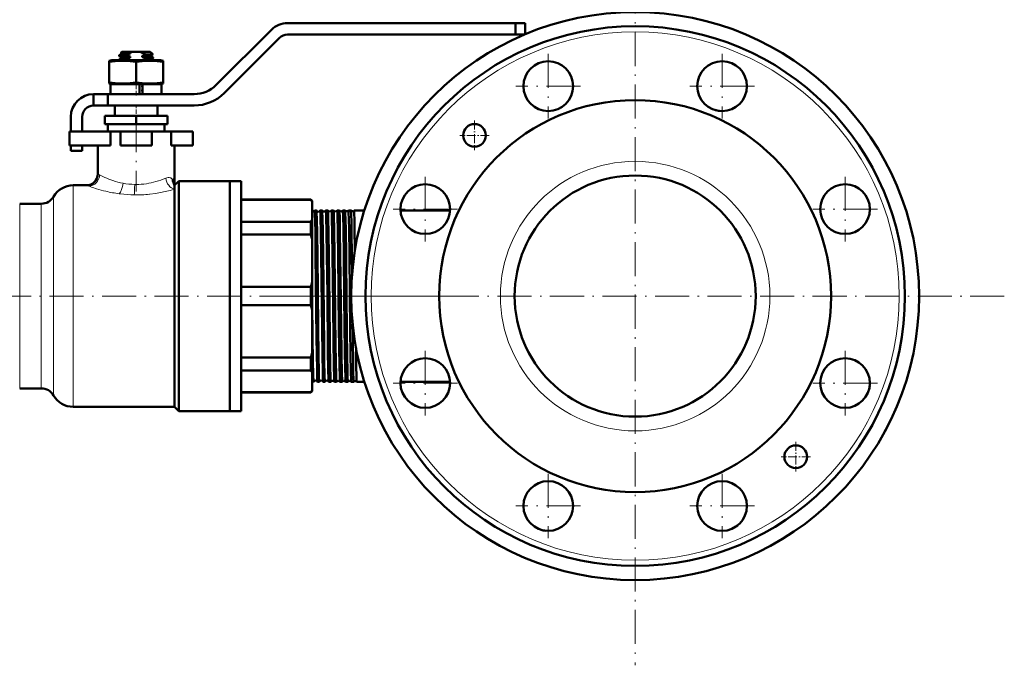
# Model space of a CAD drawing. Extents: x -1768 to 2122, y -1862 to 865.
# Tile 59 of 63: x 1775 to 2122, y -546 to -319. Entities that reach past the tile are written whole.
import ezdxf

# ---------------------------------------------------------------- set-up
doc = ezdxf.new("R2010")
doc.units = 0
doc.linetypes.add('DASHDOT', pattern=[18.5, 12, -3, 0.5, -3])

msp = doc.modelspace()

# ---------------------------------------------------------------- linework, layer by layer
at = {"color": 7, "linetype": 'DASHDOT', "lineweight": 18}
for p, q in [((1991.8, -286.12), (1991.8, -546.12)), ((1961.19, -330.84), (1961.19, -353.59)), ((2022.42, -330.84), (2022.42, -353.59)), ((1972.56, -342.21), (1949.81, -342.21)), ((2033.79, -342.21), (2011.04, -342.21)), ((1816.05, -353.47), (1816.05, -379.27)), ((1917.89, -374.13), (1917.89, -396.88)), ((2065.71, -374.13), (2065.71, -396.88)), ((1929.27, -385.51), (1906.52, -385.51)), ((2077.09, -385.51), (2054.34, -385.51)), ((1890.05, -416.12), (1746.05, -416.12)), ((2121.8, -416.12), (1861.8, -416.12)), ((1930.18, -416.12), (1887.61, -416.12)), ((1917.89, -435.36), (1917.89, -458.11)), ((2065.71, -435.36), (2065.71, -458.11)), ((1929.27, -446.74), (1906.52, -446.74)), ((2077.09, -446.74), (2054.34, -446.74)), ((1961.19, -478.66), (1961.19, -501.41)), ((2022.42, -478.66), (2022.42, -501.41)), ((1972.56, -490.03), (1949.81, -490.03)), ((2033.79, -490.03), (2011.04, -490.03))]:
    msp.add_line(p, q, dxfattribs=at)
at = {"color": 7, "lineweight": 50}
for p, q in [((1863.71, -322.37), (1844.27, -341.8)), ((1949.7, -320.02), (1869.37, -320.02)), ((1949.7, -320.02), (1949.7, -324.02)), ((1953.05, -320.02), (1949.7, -320.02)), ((1953.05, -320.02), (1953.05, -323.94)), ((1847.1, -344.63), (1866.54, -325.19)), ((1869.37, -324.02), (1949.7, -324.02)), ((1952.85, -324.02), (1949.7, -324.02)), ((1810.05, -331.62), (1810.05, -331.36)), ((1810.05, -333.02), (1810.05, -332.86)), ((1810.07, -331.34), (1810.77, -330.93)), ((1810.75, -332.04), (1810.07, -331.64)), ((1810.07, -332.84), (1810.77, -332.44)), ((1811.05, -330.12), (1810.69, -330.49)), ((1810.75, -330.54), (1810.69, -330.5)), ((1810.75, -330.53), (1810.75, -330.95)), ((1810.75, -332.03), (1810.75, -332.45)), ((1814.84, -330.12), (1811.05, -330.12)), ((1813.92, -330.42), (1811.26, -330.42)), ((1812.52, -331.13), (1812.52, -331.4)), ((1812.52, -332.63), (1812.52, -332.9)), ((1813.92, -330.42), (1813.92, -330.68)), ((1813.92, -331.75), (1813.92, -332.18)), ((1814.84, -330.12), (1817.27, -330.12)), ((1821.05, -330.12), (1817.27, -330.12)), ((1818.19, -330.48), (1818.19, -330.42)), ((1819.2, -330.42), (1818.19, -330.42)), ((1819.2, -330.42), (1818.19, -330.48)), ((1818.19, -330.48), (1818.44, -330.53)), ((1818.19, -331.98), (1818.19, -331.55)), ((1819.59, -332.6), (1819.59, -332.33)), ((1821.05, -330.12), (1821.89, -330.96)), ((1821.33, -331.3), (1821.89, -330.98)), ((1821.34, -332.8), (1822.04, -332.39)), ((1821.35, -331.29), (1821.35, -331.7)), ((1822.04, -332.09), (1821.35, -331.69)), ((1821.35, -332.79), (1821.35, -333.02)), ((1822.05, -332.37), (1822.05, -332.11)), ((1807.45, -333.02), (1806.55, -333.26)), ((1806.55, -333.66), (1806.55, -333.26)), ((1806.55, -333.66), (1806.55, -340.89)), ((1816.05, -333.02), (1807.45, -333.02)), ((1824.65, -333.02), (1816.05, -333.02)), ((1816.05, -333.66), (1816.05, -340.89)), ((1825.55, -333.26), (1824.65, -333.02)), ((1825.55, -333.26), (1825.55, -333.66)), ((1825.55, -333.66), (1825.55, -340.89)), ((1806.55, -340.89), (1806.55, -341.28)), ((1806.55, -341.28), (1807.45, -341.52)), ((1816.05, -341.52), (1807.05, -341.52)), ((1807.05, -341.52), (1807.05, -345.02)), ((1816.05, -341.52), (1807.45, -341.52)), ((1817.25, -341.52), (1816.05, -341.52)), ((1824.65, -341.52), (1816.05, -341.52)), ((1817.25, -341.52), (1817.25, -345.02)), ((1818.25, -342.04), (1818.19, -342.05)), ((1818.19, -342.48), (1818.19, -342.05)), ((1818.19, -342.05), (1818.25, -342.05)), ((1818.19, -342.48), (1818.25, -342.49)), ((1818.25, -342.48), (1818.19, -342.48)), ((1825.05, -341.52), (1818.25, -341.52)), ((1818.25, -345.02), (1818.25, -341.52)), ((1824.65, -341.52), (1825.55, -341.28)), ((1825.05, -341.52), (1825.05, -345.02)), ((1825.55, -341.28), (1825.55, -340.89)), ((1801.05, -345.02), (1806.05, -345.02)), ((1801.05, -349.02), (1801.05, -345.02)), ((1836.5, -345.02), (1806.05, -345.02)), ((1806.05, -349.02), (1806.05, -345.02)), ((1816.05, -345.02), (1807.05, -345.02)), ((1817.25, -345.02), (1816.05, -345.02)), ((1818.25, -343.54), (1818.19, -343.55)), ((1818.19, -343.98), (1818.19, -343.55)), ((1818.19, -343.55), (1818.25, -343.55)), ((1818.19, -343.98), (1818.25, -343.99)), ((1818.25, -343.98), (1818.19, -343.98)), ((1825.05, -345.02), (1818.25, -345.02)), ((1801.05, -349.02), (1806.05, -349.02)), ((1806.05, -349.02), (1836.5, -349.02)), ((1808.55, -349.02), (1808.55, -352.62)), ((1823.55, -349.02), (1823.55, -352.62)), ((1793.05, -353.02), (1793.05, -358.12)), ((1797.05, -358.12), (1797.05, -353.02)), ((1816.05, -352.62), (1805.05, -352.62)), ((1805.05, -355.62), (1805.05, -352.62)), ((1827.05, -352.62), (1816.05, -352.62)), ((1816.05, -355.62), (1816.05, -352.62)), ((1827.05, -355.62), (1827.05, -352.62)), ((1816.05, -355.62), (1805.05, -355.62)), ((1806.05, -355.62), (1806.05, -358.12)), ((1827.05, -355.62), (1816.05, -355.62)), ((1826.05, -358.12), (1826.05, -355.62)), ((1792.55, -358.12), (1806.98, -358.12)), ((1792.55, -363.12), (1792.55, -358.12)), ((1806.05, -358.12), (1816.05, -358.12)), ((1810.55, -358.12), (1806.98, -358.12)), ((1806.98, -363.12), (1806.98, -358.12)), ((1810.55, -358.12), (1821.55, -358.12)), ((1810.55, -363.12), (1810.55, -358.12)), ((1816.05, -358.12), (1826.05, -358.12)), ((1828.38, -358.12), (1821.55, -358.12)), ((1821.55, -363.12), (1821.55, -358.12)), ((1828.38, -363.12), (1828.38, -358.12)), ((1828.38, -358.12), (1836.05, -358.12)), ((1836.05, -363.12), (1836.05, -358.12)), ((1792.55, -363.12), (1806.98, -363.12)), ((1793.05, -363.12), (1793.05, -365.02)), ((1797.05, -365.02), (1797.05, -363.12)), ((1802.55, -363.12), (1802.55, -373.12)), ((1810.55, -363.12), (1821.55, -363.12)), ((1828.38, -363.12), (1836.05, -363.12)), ((1829.55, -363.12), (1829.55, -377.12)), ((1793.05, -365.02), (1797.05, -365.02)), ((1798.55, -377.12), (1793.91, -377.12)), ((1831.05, -375.62), (1829.55, -377.12)), ((1829.55, -377.12), (1829.55, -377.5)), ((1829.55, -377.5), (1829.55, -378.45)), ((1849.05, -375.62), (1831.05, -375.62)), ((1831.05, -375.62), (1831.05, -416.12)), ((1849.05, -416.12), (1849.05, -375.62)), ((1853.05, -375.62), (1849.05, -375.62)), ((1849.05, -375.62), (1849.05, -416.12)), ((1853.05, -375.62), (1853.05, -416.12)), ((1829.55, -378.45), (1829.55, -455.12)), ((1782.65, -383.62), (1775.05, -383.62)), ((1853.05, -382.12), (1877.55, -382.12)), ((1877.55, -382.28), (1853.05, -382.28)), ((1877.55, -382.12), (1877.55, -382.28)), ((1878.05, -382.62), (1877.55, -382.12)), ((1878.05, -382.99), (1878.05, -382.62)), ((1878.05, -389.21), (1878.05, -382.99)), ((1879.54, -385.97), (1878.94, -385.97)), ((1881.56, -385.97), (1880.92, -385.97)), ((1883.58, -385.97), (1882.91, -385.97)), ((1885.6, -385.97), (1884.89, -385.97)), ((1885.6, -385.98), (1885.6, -385.97)), ((1886.87, -385.97), (1886.86, -385.98)), ((1887.62, -385.97), (1886.87, -385.97)), ((1887.62, -385.98), (1887.62, -385.97)), ((1888.85, -385.97), (1888.84, -385.98)), ((1889.65, -385.97), (1888.85, -385.97)), ((1889.65, -385.98), (1889.65, -385.97)), ((1890.82, -385.97), (1890.82, -385.98)), ((1891.67, -385.97), (1890.82, -385.97)), ((1891.68, -385.98), (1891.67, -385.97)), ((1892.79, -385.97), (1892.79, -385.98)), ((1896.46, -385.97), (1892.79, -385.97)), ((1926.63, -385.97), (1909.15, -385.97)), ((1853.05, -389.92), (1877.55, -389.92)), ((1877.55, -389.92), (1877.55, -394.46)), ((1878.05, -396.18), (1878.05, -389.21)), ((1877.55, -394.46), (1853.05, -394.46)), ((1878.05, -411.19), (1878.05, -396.18)), ((1892.1, -408.43), (1892.02, -401.67)), ((1878.05, -416.12), (1878.05, -411.19)), ((1853.05, -412.91), (1877.55, -412.91)), ((1877.55, -412.91), (1877.55, -416.12)), ((1831.05, -416.12), (1831.05, -456.62)), ((1849.05, -456.62), (1849.05, -416.12)), ((1849.05, -416.12), (1849.05, -456.62)), ((1853.05, -416.12), (1853.05, -456.62)), ((1877.55, -419.33), (1853.05, -419.33)), ((1877.55, -416.12), (1877.55, -419.33)), ((1878.05, -421.05), (1878.05, -416.12)), ((1878.05, -436.07), (1878.05, -421.05)), ((1878.05, -443.04), (1878.05, -436.07)), ((1853.05, -437.79), (1877.55, -437.79)), ((1877.55, -437.79), (1877.55, -442.33)), ((1877.55, -442.33), (1853.05, -442.33)), ((1878.05, -449.26), (1878.05, -443.04)), ((1878.53, -446.27), (1878.05, -446.27)), ((1880.55, -446.27), (1879.93, -446.27)), ((1882.57, -446.27), (1881.92, -446.27)), ((1884.59, -446.27), (1883.9, -446.27)), ((1884.59, -446.27), (1884.59, -446.27)), ((1885.88, -446.27), (1885.88, -446.27)), ((1886.61, -446.27), (1885.88, -446.27)), ((1886.61, -446.27), (1886.61, -446.27)), ((1887.86, -446.27), (1887.85, -446.27)), ((1888.63, -446.27), (1887.86, -446.27)), ((1888.64, -446.27), (1888.63, -446.27)), ((1889.83, -446.27), (1889.83, -446.27)), ((1890.66, -446.27), (1889.83, -446.27)), ((1890.66, -446.27), (1890.66, -446.27)), ((1891.81, -446.27), (1891.8, -446.27)), ((1892.69, -446.27), (1891.81, -446.27)), ((1892.69, -446.27), (1892.69, -446.27)), ((1893.78, -446.27), (1893.77, -446.27)), ((1896.46, -446.27), (1893.78, -446.27)), ((1926.63, -446.27), (1909.15, -446.27)), ((1775.05, -448.62), (1782.65, -448.62)), ((1853.05, -449.97), (1877.55, -449.97)), ((1853.05, -450.12), (1877.55, -450.12)), ((1878.05, -449.62), (1877.55, -450.12)), ((1877.55, -449.97), (1877.55, -450.12)), ((1878.05, -449.62), (1878.05, -449.26)), ((1793.91, -455.12), (1829.55, -455.12)), ((1829.55, -455.12), (1831.05, -456.62)), ((1831.05, -456.62), (1849.05, -456.62)), ((1853.05, -456.62), (1849.05, -456.62))]:
    msp.add_line(p, q, dxfattribs=at)
at = {"color": 7, "linetype": 'DASHDOT', "lineweight": 18, "ltscale": 0.019064}
msp.add_line((1816.05, -332.96), (1816.05, -333.72), dxfattribs=at)
at = {"color": 7, "linetype": 'DASHDOT', "lineweight": 18, "ltscale": 0.124063}
msp.add_line((1816.05, -345.44), (1816.05, -340.47), dxfattribs=at)
at = {"color": 7, "linetype": 'DASHDOT', "lineweight": 18, "ltscale": 0.108015}
msp.add_line((1816.05, -348.66), (1816.05, -352.98), dxfattribs=at)
at = {"color": 7, "linetype": 'DASHDOT', "lineweight": 18, "ltscale": 0.260001}
for p, q in [((1935.23, -354.35), (1935.23, -364.75)), ((1940.43, -359.55), (1930.03, -359.55)), ((2048.37, -467.49), (2048.37, -477.89)), ((2053.57, -472.69), (2043.17, -472.69))]:
    msp.add_line(p, q, dxfattribs=at)
at = {"color": 7, "lineweight": 18}
for p, q in [((1805.03, -374.33), (1805.05, -374.33)), ((1793.91, -416.12), (1793.91, -377.12)), ((1799.39, -377.43), (1798.55, -377.12)), ((1799.48, -377.46), (1799.39, -377.43)), ((1811.46, -376.4), (1811.48, -376.4)), ((1819.69, -376.56), (1819.72, -376.56)), ((1828.8, -374.91), (1828.83, -374.94)), ((1786.98, -416.12), (1786.98, -381.12)), ((1802.06, -378.31), (1801.77, -378.22)), ((1810.55, -380.15), (1810.12, -380.1)), ((1820.84, -380.24), (1820.76, -380.24)), ((1775.05, -416.12), (1775.05, -383.62)), ((1782.65, -383.62), (1782.65, -416.12)), ((1775.05, -448.62), (1775.05, -416.12)), ((1782.65, -416.12), (1782.65, -448.62)), ((1786.98, -451.12), (1786.98, -416.12)), ((1793.91, -455.12), (1793.91, -416.12))]:
    msp.add_line(p, q, dxfattribs=at)
at = {"color": 7, "linetype": 'DASHDOT', "lineweight": 18, "ltscale": 0.038428}
msp.add_line((1880.69, -416.12), (1879.15, -416.12), dxfattribs=at)
at = {"color": 7, "linetype": 'DASHDOT', "lineweight": 18, "ltscale": 0.039322}
msp.add_line((1882.7, -416.12), (1881.13, -416.12), dxfattribs=at)
at = {"color": 7, "linetype": 'DASHDOT', "lineweight": 18, "ltscale": 0.040366}
msp.add_line((1884.73, -416.12), (1883.11, -416.12), dxfattribs=at)
at = {"color": 7, "linetype": 'DASHDOT', "lineweight": 18, "ltscale": 0.041531}
msp.add_line((1886.75, -416.12), (1885.09, -416.12), dxfattribs=at)
at = {"color": 7, "linetype": 'DASHDOT', "lineweight": 18, "ltscale": 0.042877}
msp.add_line((1888.78, -416.12), (1887.06, -416.12), dxfattribs=at)
at = {"color": 7, "linetype": 'DASHDOT', "lineweight": 18, "ltscale": 0.044397}
msp.add_line((1890.81, -416.12), (1889.04, -416.12), dxfattribs=at)
at = {"color": 7, "lineweight": 50}
for points in [[(1812.52, -331.4), (1810.81, -331.5), (1810.28, -331.56), (1810.08, -331.6), (1810.06, -331.61), (1810.06, -331.62), (1810.05, -331.62)], [(1810.07, -331.34), (1810.1, -331.33), (1810.23, -331.3), (1811.07, -331.22), (1812.52, -331.13)], [(1810.07, -332.84), (1810.1, -332.83), (1810.23, -332.8), (1811.07, -332.72), (1812.52, -332.63)], [(1811.26, -330.42), (1810.77, -330.46), (1810.7, -330.48), (1810.69, -330.48), (1810.69, -330.49)], [(1810.75, -332.03), (1810.76, -332.02), (1810.76, -332.01), (1810.78, -332), (1810.99, -331.96), (1811.48, -331.91), (1813.92, -331.75)], [(1810.76, -330.53), (1810.76, -330.53), (1810.76, -330.52), (1810.78, -330.51), (1810.82, -330.49), (1811.26, -330.42)], [(1813.92, -330.68), (1812.1, -330.78), (1811.42, -330.83), (1810.88, -330.9), (1810.79, -330.92), (1810.77, -330.94)], [(1813.92, -332.18), (1811.76, -332.3), (1811.16, -332.36), (1810.83, -332.41), (1810.77, -332.44)], [(1818.19, -331.55), (1820, -331.46), (1820.98, -331.37), (1821.26, -331.33), (1821.33, -331.3)], [(1821.35, -331.7), (1821.35, -331.7), (1821.35, -331.71), (1821.34, -331.71), (1821.33, -331.72), (1821.11, -331.77), (1820.71, -331.81), (1819.47, -331.9), (1818.19, -331.98)], [(1818.81, -333.02), (1820.51, -332.91), (1821.17, -332.84), (1821.3, -332.81), (1821.34, -332.8)], [(1821.89, -330.98), (1821.86, -330.98), (1821.75, -331), (1820.96, -331.05), (1819.56, -331.11)], [(1819.59, -332.33), (1821.3, -332.22), (1821.83, -332.17), (1822.03, -332.13), (1822.04, -332.12), (1822.05, -332.11), (1822.05, -332.11), (1822.05, -332.11)], [(1822.04, -332.39), (1822, -332.41), (1821.87, -332.44), (1821.03, -332.52), (1819.59, -332.6)], [(1816.05, -333.66), (1813.98, -333.4), (1812.17, -333.28), (1810.44, -333.28), (1808.63, -333.4), (1806.55, -333.66)], [(1812.52, -332.9), (1811.09, -332.98), (1810.56, -333.02)], [(1825.55, -333.66), (1823.48, -333.4), (1821.67, -333.28), (1819.94, -333.28), (1818.13, -333.4), (1816.05, -333.66)], [(1816.05, -340.89), (1813.98, -341.15), (1812.17, -341.27), (1810.44, -341.27), (1808.63, -341.15), (1806.55, -340.89)], [(1825.55, -340.89), (1823.48, -341.15), (1821.67, -341.27), (1819.94, -341.27), (1818.13, -341.15), (1816.05, -340.89)], [(1828.83, -374.94), (1829.13, -375.33), (1829.34, -375.78), (1829.48, -376.29), (1829.53, -376.7), (1829.55, -377.12)], [(1879.28, -401.67), (1879.17, -393.43), (1879.11, -390.15), (1879.02, -387.09), (1878.97, -386.1), (1878.95, -385.99), (1878.94, -385.98), (1878.94, -385.97), (1878.94, -385.97), (1878.94, -385.97)], [(1879.89, -401.67), (1879.78, -394.19), (1879.68, -388.91), (1879.62, -386.81), (1879.58, -386.22), (1879.56, -386.03), (1879.55, -385.98)], [(1881.26, -401.67), (1881.16, -393.99), (1881.04, -387.98), (1880.96, -386.2), (1880.94, -386), (1880.93, -385.98), (1880.93, -385.98), (1880.93, -385.97), (1880.92, -385.97)], [(1881.9, -401.67), (1881.79, -393.52), (1881.69, -388.45), (1881.63, -386.73), (1881.58, -386.02), (1881.56, -385.98)], [(1883.25, -401.67), (1883.13, -393.4), (1883.03, -388.34), (1882.97, -386.48), (1882.93, -386.03), (1882.92, -385.99), (1882.92, -385.98), (1882.91, -385.98), (1882.91, -385.97), (1882.91, -385.97)], [(1883.92, -401.67), (1883.82, -394.14), (1883.71, -388.6), (1883.65, -386.88), (1883.61, -386.11), (1883.59, -386), (1883.58, -385.98)], [(1885.23, -401.67), (1885.13, -394.02), (1885.03, -388.76), (1884.98, -387.06), (1884.92, -386.1), (1884.9, -385.99), (1884.9, -385.98), (1884.89, -385.97), (1884.89, -385.97), (1884.89, -385.97)], [(1885.94, -401.67), (1885.81, -392.62), (1885.71, -387.71), (1885.65, -386.37), (1885.62, -386.04), (1885.61, -385.99), (1885.6, -385.98)], [(1887.21, -401.67), (1887.1, -393.39), (1886.98, -387.68), (1886.92, -386.35), (1886.89, -386.02), (1886.88, -385.99), (1886.88, -385.98), (1886.87, -385.97), (1886.87, -385.97), (1886.87, -385.97)], [(1887.96, -401.67), (1887.84, -392.8), (1887.74, -388.1), (1887.69, -386.68), (1887.65, -386.08), (1887.63, -385.99), (1887.62, -385.98)], [(1889.18, -401.67), (1889.06, -392.69), (1888.95, -387.62), (1888.89, -386.32), (1888.86, -386.01), (1888.86, -385.99), (1888.85, -385.98), (1888.85, -385.97), (1888.85, -385.97), (1888.85, -385.97)], [(1889.99, -401.67), (1889.86, -392.67), (1889.8, -389.27), (1889.71, -386.66), (1889.67, -386.07), (1889.66, -385.99), (1889.65, -385.98), (1889.65, -385.98)], [(1891.16, -401.67), (1891.03, -392.6), (1890.97, -389.19), (1890.89, -386.62), (1890.84, -386.05), (1890.83, -385.98), (1890.82, -385.98), (1890.82, -385.97), (1890.82, -385.97)], [(1892.02, -401.67), (1891.91, -393.49), (1891.85, -390.22), (1891.76, -387.13), (1891.71, -386.13), (1891.69, -386), (1891.68, -385.98), (1891.68, -385.98)], [(1893.11, -400.02), (1893, -392.18), (1892.94, -389.19), (1892.87, -387), (1892.84, -386.35), (1892.81, -386.01), (1892.8, -385.99), (1892.8, -385.98), (1892.79, -385.97), (1892.79, -385.97), (1892.79, -385.97)], [(1879.92, -446.26), (1879.9, -446.16), (1879.87, -445.64), (1879.79, -443.3), (1879.76, -442.01), (1879.6, -430.85), (1879.39, -411.48), (1879.28, -401.67)], [(1880.55, -446.27), (1880.55, -446.27), (1880.55, -446.27), (1880.54, -446.27), (1880.54, -446.25), (1880.51, -446.09), (1880.45, -444.7), (1880.39, -442.74), (1880.29, -437.04), (1880.16, -427.01), (1879.89, -401.67)], [(1881.91, -446.27), (1881.89, -446.2), (1881.86, -445.86), (1881.78, -443.37), (1881.65, -436.33), (1881.55, -428.04), (1881.26, -401.67)], [(1882.57, -446.27), (1882.56, -446.27), (1882.56, -446.27), (1882.56, -446.27), (1882.56, -446.26), (1882.55, -446.22), (1882.51, -445.81), (1882.45, -444.4), (1882.33, -438.51), (1882.26, -433.6), (1882.02, -411.97), (1881.9, -401.67)], [(1883.89, -446.27), (1883.89, -446.26), (1883.88, -446.22), (1883.86, -445.98), (1883.8, -444.76), (1883.74, -442.56), (1883.62, -434.93), (1883.4, -415.56), (1883.25, -401.67)], [(1884.59, -446.27), (1884.58, -446.27), (1884.58, -446.27), (1884.58, -446.27), (1884.57, -446.25), (1884.55, -446.09), (1884.48, -444.7), (1884.39, -440.97), (1884.26, -431.73), (1884.11, -418.65), (1883.92, -401.67)], [(1885.88, -446.27), (1885.87, -446.26), (1885.86, -446.23), (1885.84, -446.05), (1885.78, -444.69), (1885.69, -440.95), (1885.56, -431.69), (1885.42, -419.45), (1885.23, -401.67)], [(1886.61, -446.27), (1886.61, -446.27), (1886.6, -446.27), (1886.6, -446.27), (1886.6, -446.26), (1886.59, -446.22), (1886.55, -445.81), (1886.49, -444.4), (1886.37, -438.51), (1886.3, -433.6), (1886.05, -411.24), (1885.94, -401.67)], [(1887.85, -446.27), (1887.85, -446.26), (1887.84, -446.21), (1887.81, -445.88), (1887.75, -444.54), (1887.66, -440.66), (1887.49, -427.67), (1887.21, -401.67)], [(1888.63, -446.27), (1888.63, -446.27), (1888.63, -446.27), (1888.63, -446.27), (1888.62, -446.26), (1888.62, -446.24), (1888.59, -445.98), (1888.56, -445.46), (1888.5, -443.71), (1888.36, -436.22), (1888.14, -417.67), (1887.96, -401.67)], [(1889.83, -446.27), (1889.83, -446.26), (1889.82, -446.24), (1889.8, -446.08), (1889.74, -444.85), (1889.65, -441.26), (1889.57, -435.9), (1889.35, -416.59), (1889.18, -401.67)], [(1890.66, -446.27), (1890.66, -446.27), (1890.66, -446.27), (1890.65, -446.27), (1890.65, -446.25), (1890.62, -446.09), (1890.55, -444.7), (1890.5, -442.74), (1890.4, -437.04), (1890.29, -428.35), (1890.02, -403.7), (1889.99, -401.67)], [(1891.8, -446.27), (1891.8, -446.26), (1891.79, -446.22), (1891.76, -445.88), (1891.73, -445.27), (1891.67, -443.27), (1891.54, -436.14), (1891.45, -428.63), (1891.16, -401.67)], [(1878.53, -446.27), (1878.53, -446.27), (1878.53, -446.27), (1878.53, -446.27), (1878.53, -446.26), (1878.52, -446.24), (1878.49, -445.96), (1878.41, -444.06), (1878.3, -438.83), (1878.19, -430.84), (1878.05, -418.13)], [(1892.69, -446.27), (1892.69, -446.27), (1892.69, -446.27), (1892.68, -446.26), (1892.67, -446.18), (1892.61, -445.45), (1892.54, -442.88), (1892.51, -441.48), (1892.33, -429.81), (1892.29, -425.99)], [(1893.77, -446.27), (1893.77, -446.27), (1893.77, -446.26), (1893.75, -446.19), (1893.71, -445.67), (1893.68, -445.01), (1893.57, -440.18), (1893.49, -434.4)]]:
    msp.add_lwpolyline(points, dxfattribs=at)
at = {"color": 7, "lineweight": 18}
for points in [[(1826.47, -374.59), (1826.92, -374.44), (1827.35, -374.37), (1827.75, -374.39), (1828.02, -374.45), (1828.28, -374.54), (1828.56, -374.7), (1828.8, -374.91)], [(1829.55, -378.45), (1827.99, -378.89), (1826.28, -379.31), (1824.6, -379.67), (1822.85, -379.97), (1820.84, -380.24)]]:
    msp.add_lwpolyline(points, dxfattribs=at)
at = {"color": 7, "lineweight": 50}
for centre, radius in [((1991.8, -416.12), 100), ((1991.8, -416.12), 95), ((1961.19, -342.21), 8.75), ((2022.42, -342.21), 8.75), ((1991.8, -416.12), 69), ((1935.23, -359.55), 4), ((1991.8, -416.12), 42.45), ((1917.89, -385.51), 8.75), ((2065.71, -385.51), 8.75), ((1917.89, -446.74), 8.75), ((2065.71, -446.74), 8.75), ((2048.37, -472.69), 4), ((1961.19, -490.03), 8.75), ((2022.42, -490.03), 8.75)]:
    msp.add_circle(centre, radius, dxfattribs=at)
at = {"color": 7, "lineweight": 18}
for radius in [93, 47.45]:
    msp.add_circle((1991.8, -416.12), radius, dxfattribs=at)
at = {"color": 7, "lineweight": 50}
for centre, radius, start, end in [((1869.37, -328.02), 8, 90, 135), ((1869.37, -328.02), 4, 90, 135), ((1810.07, -331.36), 0.0203, 109.9063, 167.2623), ((1810.08, -331.62), 0.0248, 192.3602, 250.3641), ((1810.07, -332.86), 0.0203, 109.9063, 167.2623), ((1810.69, -330.49), 0.00746, 137.0131, 258.8467), ((1818.53, -347.13), 17.08, 105.6584, 110.5823), ((1816.54, -318.48), 13.53, 252.6988, 258.7974), ((1818.53, -348.63), 17.08, 105.6584, 110.5823), ((1816.44, -336.61), 6.68, 103.8972, 112.2168), ((1815.66, -336.61), 6.68, 67.7832, 76.1028), ((1813.91, -316.03), 16.1, 285.4046, 290.5381), ((1815.74, -344.67), 12.93, 72.6833, 79.0623), ((1813.81, -317.21), 16.43, 285.8665, 290.5815), ((1810.03, -266.91), 64.18, 277.5336, 278.223), ((1813.93, -340.6), 11.03, 59.3221, 65.8829), ((1821.89, -330.97), 0.00656, 271.1593, 39.6335), ((1822.03, -332.11), 0.0203, 12.7377, 70.0937), ((1822.03, -332.37), 0.0248, 289.6359, 347.6398), ((1817.16, -317.79), 15.81, 252.9195, 254.5489), ((1836.5, -334.02), 11, 270, 315), ((1801.05, -353.02), 8, 90, 180), ((1836.5, -334.02), 15, 270, 315), ((1801.05, -353.02), 4, 90, 180), ((1961.19, -342.21), 8.75, 298.642, 308.8521), ((2022.42, -342.21), 8.75, 253.6451, 263.8521), ((1798.55, -373.12), 4, 270, 360), ((1793.91, -385.12), 8, 90, 150), ((1782.65, -378.62), 5, 270, 330), ((1869.86, -388.2), 9.71, 32.4772, 37.6198), ((1878.23, -385.72), 0.747, 256.0014, 266.7107), ((1878.23, -385.72), 0.742, 266.5625, 339.3988), ((1878.95, -385.99), 0.0165, 117.6452, 173.7408), ((1879.54, -385.99), 0.013, 10.0391, 67.161), ((1880.23, -385.69), 0.742, 203.2577, 266.8341), ((1880.23, -385.69), 0.743, 266.5951, 336.7309), ((1880.93, -385.98), 0.0127, 112.7397, 170.154), ((1881.55, -385.98), 0.0106, 13.8716, 71.3965), ((1882.23, -385.65), 0.743, 206.0675, 266.8017), ((1882.23, -385.65), 0.743, 266.6177, 333.9285), ((1882.91, -385.98), 0.0102, 108.4854, 166.2273), ((1883.57, -385.98), 0.00882, 18.032, 74.9287), ((1884.23, -385.62), 0.743, 208.9859, 266.785), ((1884.23, -385.62), 0.744, 266.6422, 331.0086), ((1884.89, -385.98), 0.0085, 105.005, 162.0686), ((1886.23, -385.58), 0.744, 212.0215, 266.7687), ((1886.23, -385.58), 0.744, 266.6533, 327.981), ((1888.23, -385.55), 0.744, 215.1709, 266.7574), ((1888.23, -385.55), 0.745, 266.6688, 324.8269), ((1890.23, -385.51), 0.745, 218.471, 266.7494), ((1890.23, -385.51), 0.745, 266.6826, 321.5263), ((1892.23, -385.48), 0.745, 221.9387, 266.7338), ((1892.23, -385.48), 0.745, 266.6836, 318.0709), ((1869.86, -383.99), 9.71, 322.3802, 327.5228), ((1844.15, -405.1), 35.06, 14.7323, 17.6624), ((1844.15, -402.28), 35.06, 342.3376, 345.2677), ((1844.15, -429.97), 35.06, 14.7323, 17.6624), ((1844.15, -427.15), 35.06, 342.3376, 345.2677), ((1991.8, -416.12), 42.45, 207.6021, 208.6483), ((1869.86, -448.25), 9.71, 32.4772, 37.6198), ((1878.53, -446.26), 0.0148, 295.1412, 351.8651), ((1879.23, -446.54), 0.742, 89.0611, 158.0721), ((1879.23, -446.54), 0.742, 21.8913, 89.3357), ((1879.94, -446.26), 0.0144, 188.0011, 244.8198), ((1880.55, -446.26), 0.0119, 291.0138, 348.3596), ((1881.23, -446.57), 0.743, 89.0868, 155.3262), ((1881.23, -446.57), 0.742, 24.6329, 89.3059), ((1881.92, -446.26), 0.0113, 191.7846, 249.4823), ((1883.23, -446.61), 0.743, 89.1094, 152.4861), ((1882.56, -446.26), 0.00951, 286.6083, 343.7304), ((1883.23, -446.61), 0.743, 27.4945, 89.2775), ((1883.9, -446.26), 0.00926, 195.8285, 253.415), ((1885.23, -446.65), 0.744, 89.1359, 149.5019), ((1885.23, -446.65), 0.744, 30.4735, 89.2647), ((1887.23, -446.68), 0.744, 89.1425, 146.4139), ((1887.23, -446.68), 0.744, 33.566, 89.242), ((1889.23, -446.72), 0.745, 89.1588, 143.1874), ((1889.23, -446.72), 0.745, 36.7959, 89.2349), ((1891.23, -446.75), 0.745, 89.1654, 139.8129), ((1891.23, -446.75), 0.745, 40.1743, 89.2253), ((1893.23, -446.79), 0.745, 89.1726, 136.2438), ((1893.23, -446.79), 0.745, 43.7378, 89.2165), ((1782.65, -453.62), 5, 30, 90), ((1869.86, -444.05), 9.71, 322.3802, 327.5228), ((2065.71, -446.74), 8.75, 343.6423, 353.8521), ((1793.91, -447.12), 8, 210, 270), ((1991.8, -416.12), 100, 331.3516, 332.3979), ((1961.19, -490.03), 8.75, 253.6451, 263.8521), ((2022.42, -490.03), 8.75, 298.642, 308.8521)]:
    msp.add_arc(centre, radius, start, end, dxfattribs=at)
at = {"color": 7, "lineweight": 18}
for centre, radius, start, end in [((1809.47, -360.87), 14.07, 240.5599, 243.5271), ((1821.48, -336.9), 40.88, 243.4383, 246.284), ((1818.51, -344.09), 33.11, 246.0145, 251.2602), ((1821.43, -315.07), 66.14, 250.6172, 252.704), ((1816.85, -349.05), 27.87, 251.2071, 258.8605), ((1816.01, -352.46), 24.36, 259.2698, 268.9287), ((1816.1, -351.14), 25.69, 268.7901, 269.8962), ((1816.16, -353.1), 23.73, 269.7459, 278.5489), ((1818.2, -325.3), 55.41, 253.0625, 256.6919), ((1816.81, -331.43), 49.12, 256.6244, 262.172), ((1816.05, -336.33), 44.17, 262.8469, 269.1715), ((1816.07, -336.54), 43.96, 269.1384, 276.1259)]:
    msp.add_arc(centre, radius, start, end, dxfattribs=at)
for centre, major_axis, ratio, start_param, end_param in [((1799.39, -373.46), (-1.46, -3.73), 0.945613, 0.39171, 1.924602), ((1810.12, -376.4), (-0.59, -3.96), 0.335677, 0.418583, 1.620882), ((1815.41, -376.84), (-0.07, -4), 0.036759, 0.419142, 1.571398), ((1836.21, -300.32), (-26.27, -75.47), 0.479604, 0.250036, 0.408154), ((1829.55, -374.59), (1.24, -3.8), 0.75544, 4.471603, 5.876861), ((1832.58, -374.91), (-2.44, -3.17), 0.915708, 5.326005, 6.056427)]:
    msp.add_ellipse(centre, major_axis=major_axis, ratio=ratio, start_param=start_param, end_param=end_param, dxfattribs=at)

doc.saveas('drawing.dxf')
